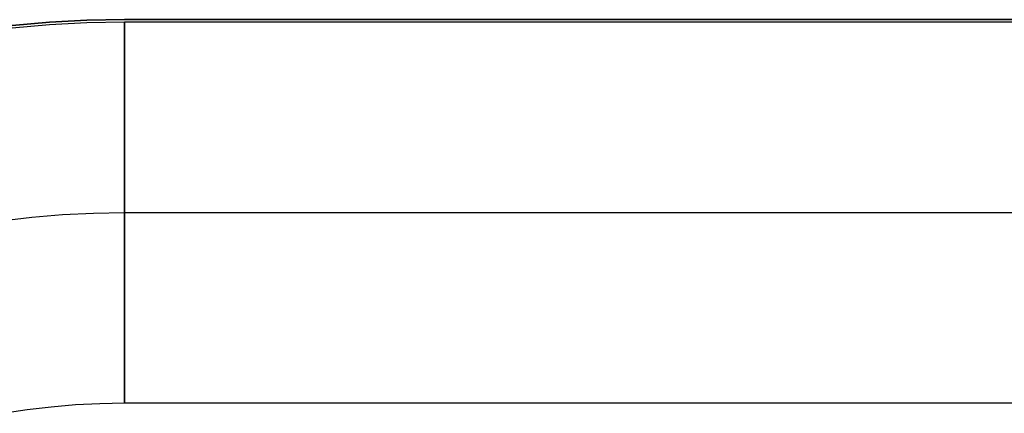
# Model space of a CAD drawing. Header units: millimetres. Extents: x 492 to 1282, y -834 to -234.
# Tile 37 of 93: x 534 to 575, y -267 to -250. Entities that reach past the tile are written whole.
import ezdxf

# ---------------------------------------------------------------- set-up
doc = ezdxf.new("R2010")
doc.units = ezdxf.units.MM
doc.layers.add('Volume$Layer 03', color=7, linetype='Continuous', true_color=0x000000)

msp = doc.modelspace()

# ---------------------------------------------------------------- linework, layer by layer
at = {"layer": 'Volume$Layer 03'}
for p, q in [((535.035, -250.282, 201), (533.47, -250.416, 201)), ((533.47, -250.416, 199), (535.035, -250.282, 199)), ((533.47, -250.416, 200), (535.035, -250.282, 200)), ((533.47, -250.514, 191), (535.035, -250.38, 191)), ((536.604, -250.201, 201), (535.035, -250.282, 201)), ((535.035, -250.282, 199), (536.604, -250.201, 199)), ((535.035, -250.282, 200), (536.604, -250.201, 200)), ((535.035, -250.38, 191), (536.604, -250.299, 191)), ((538.174, -250.174, 201), (536.604, -250.201, 201)), ((536.604, -250.201, 199), (538.174, -250.174, 199)), ((536.604, -250.201, 200), (538.174, -250.174, 200)), ((536.604, -250.299, 191), (538.174, -250.272, 191)), ((538.174, -250.174, 201), (856.174, -250.174, 201)), ((856.174, -250.174, 199), (538.174, -250.174, 199)), ((538.174, -250.174, 199), (538.174, -250.174, 201)), ((856.174, -250.174, 200), (538.174, -250.174, 200)), ((538.174, -250.272, 191), (856.174, -250.272, 191)), ((538.174, -250.283, 191.416), (538.174, -250.274, 191.139)), ((538.174, -250.274, 191.139), (538.174, -250.274, 190.861)), ((538.174, -250.274, 190.861), (538.174, -250.283, 190.584)), ((538.174, -250.303, 191.693), (538.174, -250.283, 191.416)), ((538.174, -250.283, 190.584), (538.174, -250.303, 190.307)), ((538.174, -250.331, 191.97), (538.174, -250.303, 191.693)), ((538.174, -250.303, 190.307), (538.174, -250.331, 190.03)), ((538.174, -250.37, 192.245), (538.174, -250.331, 191.97)), ((538.174, -250.331, 190.03), (538.174, -250.37, 189.755)), ((538.174, -250.418, 192.518), (538.174, -250.37, 192.245)), ((538.174, -250.37, 189.755), (538.174, -250.418, 189.482)), ((538.174, -250.475, 192.79), (538.174, -250.418, 192.518)), ((538.174, -250.418, 189.482), (538.174, -250.475, 189.21)), ((538.174, -250.542, 193.059), (538.174, -250.475, 192.79)), ((538.174, -250.475, 189.21), (538.174, -250.542, 188.941)), ((538.174, -250.618, 193.326), (538.174, -250.542, 193.059)), ((538.174, -250.542, 188.941), (538.174, -250.618, 188.674)), ((538.174, -250.704, 193.591), (538.174, -250.618, 193.326)), ((538.174, -250.618, 188.674), (538.174, -250.704, 188.409)), ((538.174, -250.798, 193.852), (538.174, -250.704, 193.591)), ((538.174, -250.704, 188.409), (538.174, -250.798, 188.148)), ((538.174, -250.902, 194.11), (538.174, -250.798, 193.852)), ((538.174, -250.798, 188.148), (538.174, -250.902, 187.89)), ((538.174, -251.014, 194.363), (538.174, -250.902, 194.11)), ((538.174, -250.902, 187.89), (538.174, -251.014, 187.637)), ((538.174, -251.135, 194.613), (538.174, -251.014, 194.363)), ((538.174, -251.014, 187.637), (538.174, -251.135, 187.387)), ((538.174, -251.265, 194.859), (538.174, -251.135, 194.613)), ((538.174, -251.135, 187.387), (538.174, -251.265, 187.141)), ((538.174, -251.403, 195.1), (538.174, -251.265, 194.859)), ((538.174, -251.265, 187.141), (538.174, -251.403, 186.9)), ((538.174, -251.549, 195.336), (538.174, -251.403, 195.1)), ((538.174, -251.403, 186.9), (538.174, -251.549, 186.664)), ((538.174, -251.704, 195.566), (538.174, -251.549, 195.336)), ((538.174, -251.549, 186.664), (538.174, -251.704, 186.434)), ((538.174, -251.866, 195.792), (538.174, -251.704, 195.566)), ((538.174, -251.704, 186.434), (538.174, -251.866, 186.208)), ((538.174, -252.036, 196.011), (538.174, -251.866, 195.792)), ((538.174, -251.866, 186.208), (538.174, -252.036, 185.989)), ((538.174, -252.214, 196.225), (538.174, -252.036, 196.011)), ((538.174, -252.036, 185.989), (538.174, -252.214, 185.775)), ((538.174, -252.399, 196.432), (538.174, -252.214, 196.225)), ((538.174, -252.214, 185.775), (538.174, -252.399, 185.568)), ((538.174, -252.591, 196.632), (538.174, -252.399, 196.432)), ((538.174, -252.399, 185.568), (538.174, -252.591, 185.368)), ((538.174, -252.79, 196.826), (538.174, -252.591, 196.632)), ((538.174, -252.591, 185.368), (538.174, -252.79, 185.174)), ((538.174, -252.996, 197.013), (538.174, -252.79, 196.826)), ((538.174, -252.79, 185.174), (538.174, -252.996, 184.987)), ((538.174, -253.207, 197.192), (538.174, -252.996, 197.013)), ((538.174, -252.996, 184.987), (538.174, -253.207, 184.808)), ((538.174, -253.425, 197.364), (538.174, -253.207, 197.192)), ((538.174, -253.207, 184.808), (538.174, -253.425, 184.636)), ((538.174, -253.649, 197.529), (538.174, -253.425, 197.364)), ((538.174, -253.425, 184.636), (538.174, -253.649, 184.471)), ((538.174, -253.879, 197.685), (538.174, -253.649, 197.529)), ((538.174, -253.649, 184.471), (538.174, -253.879, 184.315)), ((538.174, -254.113, 197.834), (538.174, -253.879, 197.685)), ((538.174, -253.879, 184.315), (538.174, -254.113, 184.166)), ((538.174, -254.353, 197.974), (538.174, -254.113, 197.834)), ((538.174, -254.113, 184.166), (538.174, -254.353, 184.026)), ((538.174, -254.597, 198.106), (538.174, -254.353, 197.974)), ((538.174, -254.353, 184.026), (538.174, -254.597, 183.894)), ((538.174, -254.846, 198.229), (538.174, -254.597, 198.106)), ((538.174, -254.597, 183.894), (538.174, -254.846, 183.771)), ((538.174, -255.099, 198.344), (538.174, -254.846, 198.229)), ((538.174, -254.846, 183.771), (538.174, -255.099, 183.656)), ((538.174, -255.356, 198.449), (538.174, -255.099, 198.344)), ((538.174, -255.099, 183.656), (538.174, -255.356, 183.551)), ((538.174, -255.616, 198.546), (538.174, -255.356, 198.449)), ((538.174, -255.356, 183.551), (538.174, -255.616, 183.454)), ((538.174, -255.88, 198.634), (538.174, -255.616, 198.546)), ((538.174, -255.616, 183.454), (538.174, -255.88, 183.366)), ((538.174, -256.146, 198.712), (538.174, -255.88, 198.634)), ((538.174, -255.88, 183.366), (538.174, -256.146, 183.288)), ((538.174, -256.415, 198.781), (538.174, -256.146, 198.712)), ((538.174, -256.146, 183.288), (538.174, -256.415, 183.219)), ((538.174, -256.686, 198.841), (538.174, -256.415, 198.781)), ((538.174, -256.415, 183.219), (538.174, -256.686, 183.159)), ((538.174, -256.959, 198.891), (538.174, -256.686, 198.841)), ((538.174, -256.686, 183.159), (538.174, -256.959, 183.109)), ((538.174, -257.234, 198.932), (538.174, -256.959, 198.891)), ((538.174, -256.959, 183.109), (538.174, -257.234, 183.068)), ((538.174, -257.51, 198.964), (538.174, -257.234, 198.932)), ((538.174, -257.234, 183.068), (538.174, -257.51, 183.036)), ((538.174, -257.787, 198.985), (538.174, -257.51, 198.964)), ((538.174, -257.51, 183.036), (538.174, -257.787, 183.015)), ((538.174, -258.064, 198.997), (538.174, -257.787, 198.985)), ((538.174, -257.787, 183.015), (538.174, -258.064, 183.003)), ((538.174, -258.342, 199), (538.174, -258.064, 198.997)), ((538.174, -258.064, 183.003), (538.174, -258.342, 183)), ((533, -258.626, 199), (534.288, -258.472, 199)), ((533, -258.626, 183), (534.288, -258.472, 183)), ((534.288, -258.472, 199), (535.581, -258.361, 199)), ((534.288, -258.472, 183), (535.581, -258.361, 183)), ((535.581, -258.361, 199), (536.877, -258.295, 199)), ((535.581, -258.361, 183), (536.877, -258.295, 183)), ((536.877, -258.295, 199), (538.174, -258.272, 199)), ((536.877, -258.295, 183), (538.174, -258.272, 183)), ((538.174, -258.272, 199), (856.174, -258.272, 199)), ((538.174, -258.272, 183), (856.174, -258.272, 183)), ((538.174, -258.62, 198.992), (538.174, -258.342, 199)), ((538.174, -258.342, 183), (538.174, -258.62, 183.008)), ((538.174, -258.897, 198.976), (538.174, -258.62, 198.992)), ((538.174, -258.62, 183.008), (538.174, -258.897, 183.024)), ((538.174, -259.173, 198.949), (538.174, -258.897, 198.976)), ((538.174, -258.897, 183.024), (538.174, -259.173, 183.051)), ((538.174, -259.448, 198.913), (538.174, -259.173, 198.949)), ((538.174, -259.173, 183.051), (538.174, -259.448, 183.087)), ((538.174, -259.722, 198.868), (538.174, -259.448, 198.913)), ((538.174, -259.448, 183.087), (538.174, -259.722, 183.132)), ((538.174, -259.995, 198.812), (538.174, -259.722, 198.868)), ((538.174, -259.722, 183.132), (538.174, -259.995, 183.188)), ((538.174, -260.265, 198.748), (538.174, -259.995, 198.812)), ((538.174, -259.995, 183.188), (538.174, -260.265, 183.252)), ((538.174, -260.532, 198.674), (538.174, -260.265, 198.748)), ((538.174, -260.265, 183.252), (538.174, -260.532, 183.326)), ((538.174, -260.797, 198.591), (538.174, -260.532, 198.674)), ((538.174, -260.532, 183.326), (538.174, -260.797, 183.409)), ((538.174, -261.059, 198.499), (538.174, -260.797, 198.591)), ((538.174, -260.797, 183.409), (538.174, -261.059, 183.501)), ((538.174, -261.318, 198.398), (538.174, -261.059, 198.499)), ((538.174, -261.059, 183.501), (538.174, -261.318, 183.602)), ((538.174, -261.573, 198.288), (538.174, -261.318, 198.398)), ((538.174, -261.318, 183.602), (538.174, -261.573, 183.712)), ((538.174, -261.824, 198.169), (538.174, -261.573, 198.288)), ((538.174, -261.573, 183.712), (538.174, -261.824, 183.831)), ((538.174, -262.07, 198.041), (538.174, -261.824, 198.169)), ((538.174, -261.824, 183.831), (538.174, -262.07, 183.959)), ((538.174, -262.312, 197.905), (538.174, -262.07, 198.041)), ((538.174, -262.07, 183.959), (538.174, -262.312, 184.095)), ((538.174, -262.55, 197.761), (538.174, -262.312, 197.905)), ((538.174, -262.312, 184.095), (538.174, -262.55, 184.239)), ((538.174, -262.782, 197.608), (538.174, -262.55, 197.761)), ((538.174, -262.55, 184.239), (538.174, -262.782, 184.392)), ((538.174, -263.008, 197.448), (538.174, -262.782, 197.608)), ((538.174, -262.782, 184.392), (538.174, -263.008, 184.552)), ((538.174, -263.229, 197.279), (538.174, -263.008, 197.448)), ((538.174, -263.008, 184.552), (538.174, -263.229, 184.721)), ((538.174, -263.444, 197.103), (538.174, -263.229, 197.279)), ((538.174, -263.229, 184.721), (538.174, -263.444, 184.897)), ((538.174, -263.653, 196.92), (538.174, -263.444, 197.103)), ((538.174, -263.444, 184.897), (538.174, -263.653, 185.08)), ((538.174, -263.855, 196.73), (538.174, -263.653, 196.92)), ((538.174, -263.653, 185.08), (538.174, -263.855, 185.27)), ((538.174, -264.051, 196.533), (538.174, -263.855, 196.73)), ((538.174, -263.855, 185.27), (538.174, -264.051, 185.467)), ((538.174, -264.239, 196.329), (538.174, -264.051, 196.533)), ((538.174, -264.051, 185.467), (538.174, -264.239, 185.671)), ((538.174, -264.421, 196.119), (538.174, -264.239, 196.329)), ((538.174, -264.239, 185.671), (538.174, -264.421, 185.881)), ((538.174, -264.595, 195.902), (538.174, -264.421, 196.119)), ((538.174, -264.421, 185.881), (538.174, -264.595, 186.098)), ((538.174, -264.761, 195.68), (538.174, -264.595, 195.902)), ((538.174, -264.595, 186.098), (538.174, -264.761, 186.32)), ((538.174, -264.919, 195.452), (538.174, -264.761, 195.68)), ((538.174, -264.761, 186.32), (538.174, -264.919, 186.548)), ((538.174, -265.07, 195.218), (538.174, -264.919, 195.452)), ((538.174, -264.919, 186.548), (538.174, -265.07, 186.782)), ((538.174, -265.212, 194.98), (538.174, -265.07, 195.218)), ((538.174, -265.07, 186.782), (538.174, -265.212, 187.02)), ((538.174, -265.346, 194.737), (538.174, -265.212, 194.98)), ((538.174, -265.212, 187.02), (538.174, -265.346, 187.263)), ((538.174, -265.472, 194.489), (538.174, -265.346, 194.737)), ((538.174, -265.346, 187.263), (538.174, -265.472, 187.511)), ((538.174, -265.588, 194.237), (538.174, -265.472, 194.489)), ((538.174, -265.472, 187.511), (538.174, -265.588, 187.763)), ((538.174, -265.696, 193.981), (538.174, -265.588, 194.237)), ((538.174, -265.588, 187.763), (538.174, -265.696, 188.019)), ((538.174, -265.795, 193.722), (538.174, -265.696, 193.981)), ((538.174, -265.696, 188.019), (538.174, -265.795, 188.278)), ((538.174, -265.885, 193.459), (538.174, -265.795, 193.722)), ((538.174, -265.795, 188.278), (538.174, -265.885, 188.541)), ((538.174, -265.966, 193.193), (538.174, -265.885, 193.459)), ((538.174, -265.885, 188.541), (538.174, -265.966, 188.807)), ((538.174, -266.037, 192.925), (538.174, -265.966, 193.193)), ((538.174, -265.966, 188.807), (538.174, -266.037, 189.075)), ((538.174, -266.1, 192.654), (538.174, -266.037, 192.925)), ((538.174, -266.037, 189.075), (538.174, -266.1, 189.346)), ((538.174, -266.152, 192.382), (538.174, -266.1, 192.654)), ((538.174, -266.1, 189.346), (538.174, -266.152, 189.618)), ((534.089, -266.552, 191), (535.107, -266.43, 191)), ((535.107, -266.43, 191), (536.127, -266.342, 191)), ((536.127, -266.342, 191), (537.15, -266.29, 191)), ((537.15, -266.29, 191), (538.174, -266.272, 191)), ((538.174, -266.195, 192.107), (538.174, -266.152, 192.382)), ((538.174, -266.152, 189.618), (538.174, -266.195, 189.893)), ((538.174, -266.229, 191.832), (538.174, -266.195, 192.107)), ((538.174, -266.195, 189.893), (538.174, -266.229, 190.168)), ((538.174, -266.253, 191.555), (538.174, -266.229, 191.832)), ((538.174, -266.229, 190.168), (538.174, -266.253, 190.445)), ((538.174, -266.268, 191.278), (538.174, -266.253, 191.555)), ((538.174, -266.253, 190.445), (538.174, -266.268, 190.722)), ((538.174, -266.272, 191), (538.174, -266.268, 191.278)), ((538.174, -266.268, 190.722), (538.174, -266.272, 191)), ((538.174, -266.272, 191), (856.174, -266.272, 191)), ((533.077, -266.709, 191), (534.089, -266.552, 191))]:
    msp.add_line(p, q, dxfattribs=at)

doc.saveas('drawing.dxf')
